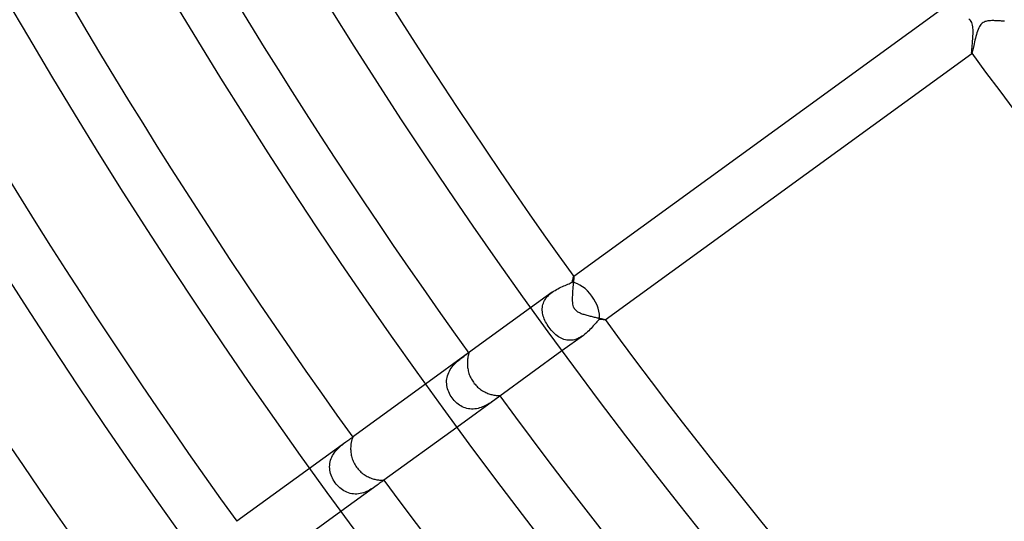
# Model space of a CAD drawing. Header units: millimetres. Extents: x -660 to 660, y -630 to 630.
# Tile 9 of 131: x -363 to -289, y -250 to -212. Entities that reach past the tile are written whole.
import ezdxf

# ---------------------------------------------------------------- set-up
doc = ezdxf.new("R2010")
doc.units = ezdxf.units.MM
doc.layers.add('HIDDEN', color=7, linetype='Continuous')
doc.layers.add('THICK', color=7, linetype='Continuous')

msp = doc.modelspace()

# ---------------------------------------------------------------- linework, layer by layer
at = {"layer": 'HIDDEN'}
for p, q in [((-290.6221313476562, -211.9899139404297), (-290.6934509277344, -212.0119171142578)), ((-290.5504455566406, -211.9733276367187), (-290.6221313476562, -211.9899139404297)), ((-290.4793701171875, -211.9611663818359), (-290.5504455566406, -211.9733276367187)), ((-290.4096069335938, -211.952392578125), (-290.4793701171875, -211.9611663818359)), ((-290.3383178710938, -211.9460296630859), (-290.4096069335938, -211.952392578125)), ((-290.2642517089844, -211.941665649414), (-290.3383178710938, -211.9460296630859)), ((-290.1876525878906, -211.9391479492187), (-290.2642517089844, -211.941665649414)), ((-290.10888671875, -211.9382934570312), (-290.1876525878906, -211.9391479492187)), ((-290.0282287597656, -211.9389190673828), (-290.10888671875, -211.9382934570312)), ((-289.946044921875, -211.9408416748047), (-290.0282287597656, -211.9389190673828)), ((-289.8626098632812, -211.9438934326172), (-289.946044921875, -211.9408416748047)), ((-289.7782592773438, -211.9478759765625), (-289.8626098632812, -211.9438934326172)), ((-289.6938171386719, -211.9526062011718), (-289.7782592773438, -211.9478759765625)), ((-289.6103210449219, -211.9578704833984), (-289.6938171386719, -211.9526062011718)), ((-289.5279846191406, -211.9635772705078), (-289.6103210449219, -211.9578704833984)), ((-289.4470520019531, -211.9696350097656), (-289.5279846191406, -211.9635772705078)), ((-289.36767578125, -211.9759674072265), (-289.4470520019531, -211.9696350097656)), ((-289.2901000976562, -211.982437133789), (-289.36767578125, -211.9759674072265)), ((-289.2145080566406, -211.9889984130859), (-289.2901000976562, -211.982437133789)), ((-291.2553405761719, -212.7234802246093), (-291.2967224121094, -212.8511505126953)), ((-291.2107849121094, -212.6014862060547), (-291.2553405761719, -212.7234802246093)), ((-291.1624145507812, -212.487075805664), (-291.2107849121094, -212.6014862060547)), ((-291.1097106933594, -212.3823547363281), (-291.1624145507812, -212.487075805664)), ((-291.0554504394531, -212.2939453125), (-291.1097106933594, -212.3823547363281)), ((-291.0013122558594, -212.2225036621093), (-291.0554504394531, -212.2939453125)), ((-290.9474487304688, -212.1651153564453), (-291.0013122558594, -212.2225036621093)), ((-290.8907165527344, -212.1166381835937), (-290.9474487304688, -212.1651153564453)), ((-290.8295288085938, -212.075210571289), (-290.8907165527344, -212.1166381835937)), ((-290.7634887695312, -212.0403442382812), (-290.8295288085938, -212.075210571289)), ((-290.6934509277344, -212.0119171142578), (-290.7634887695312, -212.0403442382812)), ((-291.4422912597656, -213.3959655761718), (-291.4745178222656, -213.5331726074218)), ((-291.408447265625, -213.2574005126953), (-291.4422912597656, -213.3959655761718)), ((-291.3729248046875, -213.1192321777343), (-291.408447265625, -213.2574005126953)), ((-291.335693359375, -212.9832458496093), (-291.3729248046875, -213.1192321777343)), ((-291.2967224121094, -212.8511505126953), (-291.335693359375, -212.9832458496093)), ((-291.6091003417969, -214.1293487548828), (-291.6293640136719, -214.2157135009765)), ((-291.58642578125, -214.0296020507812), (-291.6091003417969, -214.1293487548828)), ((-291.5614318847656, -213.9181213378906), (-291.58642578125, -214.0296020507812)), ((-291.5342102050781, -213.7964782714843), (-291.5614318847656, -213.9181213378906)), ((-291.5051574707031, -213.6672668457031), (-291.5342102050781, -213.7964782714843)), ((-291.4745178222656, -213.5331726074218), (-291.5051574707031, -213.6672668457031)), ((-291.6850891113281, -214.3916015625), (-291.6856079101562, -214.3910369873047)), ((-291.6845397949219, -214.3919830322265), (-291.6850891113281, -214.3916015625)), ((-291.6839599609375, -214.3921813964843), (-291.6845397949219, -214.3919830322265)), ((-291.6833801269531, -214.3921661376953), (-291.6839599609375, -214.3921813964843)), ((-291.6827392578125, -214.3919677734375), (-291.6833801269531, -214.3921661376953)), ((-291.6820983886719, -214.3915710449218), (-291.6827392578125, -214.3919677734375)), ((-291.6735229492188, -214.3763122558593), (-291.6820983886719, -214.3915710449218)), ((-291.6617736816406, -214.3409881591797), (-291.6735229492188, -214.3763122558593)), ((-291.6470031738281, -214.2869720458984), (-291.6617736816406, -214.3409881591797)), ((-291.6293640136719, -214.2157135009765), (-291.6470031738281, -214.2869720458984)), ((-321.5732116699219, -231.2235870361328), (-321.56396484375, -231.1914367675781)), ((-321.56396484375, -231.1914367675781), (-321.5560607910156, -231.1671600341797)), ((-321.5560607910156, -231.1671600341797), (-321.5494689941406, -231.1510620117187)), ((-321.5494689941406, -231.1510620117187), (-321.5442504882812, -231.1434326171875)), ((-321.5442504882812, -231.1434326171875), (-321.5435791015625, -231.1430358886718)), ((-321.5435791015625, -231.1430358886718), (-321.5429382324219, -231.142837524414)), ((-321.5429382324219, -231.142837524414), (-321.5423583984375, -231.142837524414)), ((-321.5423583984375, -231.142837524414), (-321.5417785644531, -231.1430206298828)), ((-321.5417785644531, -231.1430206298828), (-321.541259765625, -231.1434020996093)), ((-321.541259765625, -231.1434020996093), (-321.5407409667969, -231.1439819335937)), ((-322.5004272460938, -231.9460144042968), (-322.3912963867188, -231.8973541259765)), ((-322.3912963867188, -231.8973541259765), (-322.28466796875, -231.8514404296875)), ((-322.28466796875, -231.8514404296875), (-322.1811828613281, -231.8077087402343)), ((-322.1811828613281, -231.8077087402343), (-322.0805053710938, -231.7652587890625)), ((-322.0805053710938, -231.7652587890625), (-321.9834594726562, -231.7236328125)), ((-321.9834594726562, -231.7236328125), (-321.8911437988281, -231.6824645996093)), ((-321.8911437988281, -231.6824645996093), (-321.8045654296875, -231.641372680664)), ((-321.8045654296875, -231.641372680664), (-321.7248229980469, -231.5999908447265)), ((-321.7248229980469, -231.5999908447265), (-321.6536560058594, -231.5583953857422)), ((-321.6536254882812, -231.5584564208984), (-321.6375732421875, -231.4883880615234)), ((-321.6375732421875, -231.4883880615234), (-321.6224975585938, -231.4233703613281)), ((-321.6224975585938, -231.4233703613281), (-321.6084899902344, -231.3638916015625)), ((-321.6084899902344, -231.3638916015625), (-321.5955505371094, -231.3103637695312)), ((-321.5955505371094, -231.3103637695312), (-321.583740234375, -231.2633514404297)), ((-321.583740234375, -231.2633514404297), (-321.5732116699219, -231.2235870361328)), ((-323.164403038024, -232.3205463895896), (-324.7783630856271, -233.4931570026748)), ((-323.5980224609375, -232.735107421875), (-323.5232849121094, -232.6437377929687)), ((-323.5232849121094, -232.6437377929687), (-323.4417114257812, -232.5563507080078)), ((-323.4417114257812, -232.5563507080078), (-323.3536987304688, -232.4728546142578)), ((-323.3536987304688, -232.4728546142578), (-323.2598876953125, -232.3934173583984)), ((-323.2598876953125, -232.3934173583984), (-323.162109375, -232.3188781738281)), ((-323.162109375, -232.3188781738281), (-323.0557556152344, -232.2455139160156)), ((-323.0557556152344, -232.2455139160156), (-322.9465942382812, -232.1770324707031)), ((-322.9465942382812, -232.1770324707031), (-322.8353881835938, -232.113037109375)), ((-322.8353881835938, -232.113037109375), (-322.7232360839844, -232.0534057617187)), ((-322.7232360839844, -232.0534057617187), (-322.611328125, -231.9978790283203)), ((-322.611328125, -231.9978790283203), (-322.5004272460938, -231.9460144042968)), ((-323.8919372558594, -233.4518432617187), (-323.8756713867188, -233.3440551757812)), ((-323.8756713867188, -233.3440551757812), (-323.8509216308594, -233.2376251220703)), ((-323.8509216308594, -233.2376251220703), (-323.817626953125, -233.1329345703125)), ((-323.817626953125, -233.1329345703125), (-323.7756652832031, -233.0301055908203)), ((-323.7756652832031, -233.0301055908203), (-323.7250061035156, -232.9292602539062)), ((-323.7250061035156, -232.9292602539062), (-323.66552734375, -232.8305053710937)), ((-323.66552734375, -232.8305053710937), (-323.5980224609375, -232.735107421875)), ((-323.89990234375, -233.5601806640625), (-323.8919372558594, -233.4518432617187)), ((-323.8998107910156, -233.668960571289), (-323.89990234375, -233.5601806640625)), ((-323.8920288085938, -233.7780151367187), (-323.8998107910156, -233.668960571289)), ((-323.8768615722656, -233.8872528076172), (-323.8920288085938, -233.7780151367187)), ((-323.8546142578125, -233.9965362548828), (-323.8768615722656, -233.8872528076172)), ((-323.8256225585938, -234.1057586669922), (-323.8546142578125, -233.9965362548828)), ((-323.7902221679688, -234.2147979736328), (-323.8256225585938, -234.1057586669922)), ((-323.7487182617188, -234.323501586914), (-323.7902221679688, -234.2147979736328)), ((-323.701416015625, -234.4317474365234), (-323.7487182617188, -234.323501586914)), ((-323.6486511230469, -234.5392913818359), (-323.701416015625, -234.4317474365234)), ((-323.5908203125, -234.6458435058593), (-323.6486511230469, -234.5392913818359)), ((-323.5281677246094, -234.7512512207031), (-323.5908203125, -234.6458435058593)), ((-323.4611206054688, -234.8549499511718), (-323.5281677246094, -234.7512512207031)), ((-323.3900451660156, -234.9566040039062), (-323.4611206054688, -234.8549499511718)), ((-320.0832214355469, -234.8511352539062), (-320.1611022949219, -234.939956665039)), ((-320.0086364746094, -234.7649536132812), (-320.0832214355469, -234.8511352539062)), ((-319.9371032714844, -234.6823425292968), (-320.0086364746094, -234.7649536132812)), ((-319.8684387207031, -234.6042022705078), (-319.9371032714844, -234.6823425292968)), ((-319.8024597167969, -234.5314636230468), (-319.8684387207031, -234.6042022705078)), ((-319.7392883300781, -234.4653625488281), (-319.8024597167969, -234.5314636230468)), ((-319.678955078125, -234.4065551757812), (-319.7392883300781, -234.4653625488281)), ((-319.6214599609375, -234.3554229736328), (-319.678955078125, -234.4065551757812)), ((-319.5699768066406, -234.3599090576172), (-319.6216125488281, -234.3552856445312)), ((-319.5208740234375, -234.3642120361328), (-319.5699768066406, -234.3599090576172)), ((-319.4745178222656, -234.3681945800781), (-319.5208740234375, -234.3642120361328)), ((-319.4310302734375, -234.3717956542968), (-319.4745178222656, -234.3681945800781)), ((-319.3905639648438, -234.375), (-319.4310302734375, -234.3717956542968)), ((-319.3533325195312, -234.3777465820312), (-319.3905639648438, -234.375)), ((-319.3194580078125, -234.3800048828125), (-319.3533325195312, -234.3777465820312)), ((-319.289306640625, -234.3817291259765), (-319.3194580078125, -234.3800048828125)), ((-319.2630310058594, -234.3829040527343), (-319.289306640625, -234.3817291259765)), ((-319.2406921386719, -234.3834991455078), (-319.2630310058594, -234.3829040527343)), ((-319.2224426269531, -234.3834686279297), (-319.2406921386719, -234.3834991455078)), ((-319.2083740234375, -234.3828125), (-319.2224426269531, -234.3834686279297)), ((-319.1985473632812, -234.3815002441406), (-319.2083740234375, -234.3828125)), ((-319.1930847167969, -234.3795013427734), (-319.1985473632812, -234.3815002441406)), ((-319.1925048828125, -234.3789825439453), (-319.1930847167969, -234.3795013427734)), ((-319.1925659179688, -234.3760070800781), (-319.1921691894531, -234.3766632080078)), ((-319.192138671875, -234.3784484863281), (-319.1925048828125, -234.3789825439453)), ((-319.1921691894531, -234.3766632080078), (-319.1919555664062, -234.3772888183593)), ((-319.1919555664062, -234.3778839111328), (-319.192138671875, -234.3784484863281)), ((-319.1919555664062, -234.3772888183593), (-319.1919555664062, -234.3778839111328)), ((-323.3119812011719, -235.0598754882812), (-323.3900451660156, -234.9566040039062)), ((-323.2305603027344, -235.1595611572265), (-323.3119812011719, -235.0598754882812)), ((-323.1462707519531, -235.2548828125), (-323.2305603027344, -235.1595611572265)), ((-323.0592651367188, -235.3454895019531), (-323.1462707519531, -235.2548828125)), ((-322.9696044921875, -235.4310913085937), (-323.0592651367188, -235.3454895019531)), ((-322.8772888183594, -235.5113372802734), (-322.9696044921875, -235.4310913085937)), ((-322.7825012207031, -235.5858459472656), (-322.8772888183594, -235.5113372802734)), ((-322.685302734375, -235.6540985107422), (-322.7825012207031, -235.5858459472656)), ((-320.813232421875, -235.5565948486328), (-322.4271850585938, -236.7292022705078)), ((-320.9169616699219, -235.6281127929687), (-321.0248107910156, -235.6943206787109)), ((-320.81201171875, -235.5557098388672), (-320.9169616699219, -235.6281127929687)), ((-320.7066955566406, -235.4751434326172), (-320.81201171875, -235.5557098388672)), ((-320.6055297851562, -235.390396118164), (-320.7066955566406, -235.4751434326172)), ((-320.5086975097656, -235.3026275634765), (-320.6055297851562, -235.390396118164)), ((-320.4160461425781, -235.2127685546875), (-320.5086975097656, -235.3026275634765)), ((-320.3273315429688, -235.1217651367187), (-320.4160461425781, -235.2127685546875)), ((-320.2424011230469, -235.0305023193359), (-320.3273315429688, -235.1217651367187)), ((-320.1611022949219, -234.939956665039), (-320.2424011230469, -235.0305023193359)), ((-322.5857543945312, -235.7156982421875), (-322.685302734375, -235.6540985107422)), ((-322.4838256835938, -235.7702484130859), (-322.5857543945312, -235.7156982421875)), ((-322.3795776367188, -235.8173522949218), (-322.4838256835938, -235.7702484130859)), ((-322.273193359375, -235.8565826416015), (-322.3795776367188, -235.8173522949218)), ((-322.1647338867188, -235.8875579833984), (-322.273193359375, -235.8565826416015)), ((-322.0542907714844, -235.909927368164), (-322.1647338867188, -235.8875579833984)), ((-321.94189453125, -235.9233856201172), (-322.0542907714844, -235.909927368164)), ((-321.8276062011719, -235.9275817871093), (-321.94189453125, -235.9233856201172)), ((-321.7118530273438, -235.9222106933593), (-321.8276062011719, -235.9275817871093)), ((-321.5959777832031, -235.9072265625), (-321.7118530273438, -235.9222106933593)), ((-321.480224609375, -235.8827362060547), (-321.5959777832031, -235.9072265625)), ((-321.3646240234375, -235.8488159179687), (-321.480224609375, -235.8827362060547)), ((-321.2492980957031, -235.8055572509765), (-321.3646240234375, -235.8488159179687)), ((-321.1355895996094, -235.7536926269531), (-321.2492980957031, -235.8055572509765)), ((-321.0248107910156, -235.6943206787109), (-321.1355895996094, -235.7536926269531)), ((-329.4303447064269, -236.8730194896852), (-332.6665076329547, -239.2242294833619)), ((-329.7957763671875, -237.138671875), (-329.7333984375, -237.0929107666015)), ((-329.7333984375, -237.0929107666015), (-329.6762084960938, -237.0512390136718)), ((-329.6762084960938, -237.0512390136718), (-329.6244201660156, -237.0137481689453)), ((-329.6244201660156, -237.0137481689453), (-329.5782470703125, -236.98046875)), ((-329.5782470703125, -236.98046875), (-329.5379943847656, -236.9515075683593)), ((-329.5379943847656, -236.9515075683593), (-329.5040893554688, -236.9273681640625)), ((-329.5040893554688, -236.9273681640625), (-329.4763488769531, -236.9084167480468)), ((-329.4763488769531, -236.9084167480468), (-329.4544067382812, -236.8948059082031)), ((-329.4544067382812, -236.8948059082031), (-329.4378662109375, -236.886734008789)), ((-329.4378662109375, -236.886734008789), (-329.4263610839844, -236.8843536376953)), ((-329.4263610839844, -236.8843536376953), (-329.4194946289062, -236.8878631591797)), ((-330.6627197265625, -237.9238891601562), (-330.584716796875, -237.828857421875)), ((-330.584716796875, -237.828857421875), (-330.5039672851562, -237.739013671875)), ((-330.5039672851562, -237.739013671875), (-330.4211730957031, -237.6541595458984)), ((-330.4211730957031, -237.6541595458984), (-330.337158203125, -237.5739440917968)), ((-330.337158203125, -237.5739440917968), (-330.2531127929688, -237.4983978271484)), ((-330.2531127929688, -237.4983978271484), (-330.1702270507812, -237.4277038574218)), ((-330.1702270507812, -237.4277038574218), (-330.0891723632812, -237.3616027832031)), ((-330.0891723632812, -237.3616027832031), (-330.0105285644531, -237.2998504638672)), ((-330.0105285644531, -237.2998504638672), (-329.9349365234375, -237.2422332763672)), ((-329.9349365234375, -237.2422332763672), (-329.8630676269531, -237.1884765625)), ((-329.8630676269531, -237.1884765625), (-329.7957763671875, -237.138671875)), ((-331.0108947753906, -238.5854187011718), (-330.9713134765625, -238.4660186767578)), ((-330.9713134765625, -238.4660186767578), (-330.9234008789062, -238.3496704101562)), ((-330.9234008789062, -238.3496704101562), (-330.8680114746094, -238.2373352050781)), ((-330.8680114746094, -238.2373352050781), (-330.8056945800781, -238.128921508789)), ((-330.8056945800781, -238.128921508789), (-330.7369689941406, -238.0243377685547)), ((-330.7369689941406, -238.0243377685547), (-330.6627197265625, -237.9238891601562)), ((-331.0791625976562, -239.0764923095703), (-331.0756225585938, -238.9520263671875)), ((-331.0737915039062, -239.2008514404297), (-331.0791625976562, -239.0764923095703)), ((-331.0756225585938, -238.9520263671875), (-331.0630798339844, -238.8285675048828)), ((-331.0597229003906, -239.324462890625), (-331.0737915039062, -239.2008514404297)), ((-331.0630798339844, -238.8285675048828), (-331.04150390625, -238.706314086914)), ((-331.04150390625, -238.706314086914), (-331.0108947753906, -238.5854187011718)), ((-331.0372619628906, -239.4470977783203), (-331.0597229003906, -239.324462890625)), ((-331.0066833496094, -239.5685424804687), (-331.0372619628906, -239.4470977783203)), ((-330.9683227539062, -239.6883850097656), (-331.0066833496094, -239.5685424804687)), ((-330.922607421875, -239.8059539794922), (-330.9683227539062, -239.6883850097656)), ((-330.8697814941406, -239.9209747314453), (-330.922607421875, -239.8059539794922)), ((-330.8102111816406, -240.0331726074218), (-330.8697814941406, -239.9209747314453)), ((-330.7442321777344, -240.1421356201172), (-330.8102111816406, -240.0331726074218)), ((-330.6721496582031, -240.2473754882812), (-330.7442321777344, -240.1421356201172)), ((-330.5911560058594, -240.3523254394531), (-330.6721496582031, -240.2473754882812)), ((-330.5043029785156, -240.4523010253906), (-330.5911560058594, -240.3523254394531)), ((-330.412109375, -240.5465850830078), (-330.5043029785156, -240.4523010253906)), ((-330.3160095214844, -240.633804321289), (-330.412109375, -240.5465850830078)), ((-330.2164611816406, -240.7136993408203), (-330.3160095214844, -240.633804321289)), ((-327.0791015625, -240.1090087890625), (-330.315185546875, -242.4601745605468)), ((-330.1137390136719, -240.786148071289), (-330.2164611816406, -240.7136993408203)), ((-330.0081787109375, -240.8509979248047), (-330.1137390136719, -240.786148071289)), ((-328.0655517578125, -240.7767333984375), (-328.1661376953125, -240.8292999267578)), ((-327.9686584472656, -240.7221374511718), (-328.0655517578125, -240.7767333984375)), ((-327.87548828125, -240.6663055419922), (-327.9686584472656, -240.7221374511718)), ((-327.7862243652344, -240.6099090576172), (-327.87548828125, -240.6663055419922)), ((-327.700927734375, -240.5536651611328), (-327.7862243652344, -240.6099090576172)), ((-327.6197509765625, -240.4982452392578), (-327.700927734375, -240.5536651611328)), ((-327.5428466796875, -240.444351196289), (-327.6197509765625, -240.4982452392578)), ((-327.4704284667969, -240.3928070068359), (-327.5428466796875, -240.444351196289)), ((-327.4035339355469, -240.3448333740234), (-327.4704284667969, -240.3928070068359)), ((-327.3424377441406, -240.3007354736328), (-327.4035339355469, -240.3448333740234)), ((-327.2873229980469, -240.2606964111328), (-327.3424377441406, -240.3007354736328)), ((-327.2383422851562, -240.2248992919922), (-327.2873229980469, -240.2606964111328)), ((-327.1956481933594, -240.1935272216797), (-327.2383422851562, -240.2248992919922)), ((-327.1595458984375, -240.1667785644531), (-327.1956481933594, -240.1935272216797)), ((-327.1307373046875, -240.1447296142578), (-327.1595458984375, -240.1667785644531)), ((-327.1092834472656, -240.1269378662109), (-327.1307373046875, -240.1447296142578)), ((-327.0953063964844, -240.1128997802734), (-327.1092834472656, -240.1269378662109)), ((-327.0888366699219, -240.1021423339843), (-327.0953063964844, -240.1128997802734)), ((-327.0899658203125, -240.0941772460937), (-327.0888366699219, -240.1021423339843)), ((-329.9000549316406, -240.9081115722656), (-330.0081787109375, -240.8509979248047)), ((-329.7896423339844, -240.9573822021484), (-329.9000549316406, -240.9081115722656)), ((-329.6768493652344, -240.998794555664), (-329.7896423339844, -240.9573822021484)), ((-329.561767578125, -241.0321960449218), (-329.6768493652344, -240.998794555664)), ((-329.4445495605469, -241.0574340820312), (-329.561767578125, -241.0321960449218)), ((-329.3253173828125, -241.0743865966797), (-329.4445495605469, -241.0574340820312)), ((-329.2041625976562, -241.0828857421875), (-329.3253173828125, -241.0743865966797)), ((-329.0826110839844, -241.0828399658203), (-329.2041625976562, -241.0828857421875)), ((-328.9618530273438, -241.0745697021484), (-329.0826110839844, -241.0828399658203)), ((-328.8420104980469, -241.0584259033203), (-328.9618530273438, -241.0745697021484)), ((-328.72314453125, -241.0348205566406), (-328.8420104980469, -241.0584259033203)), ((-328.6053466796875, -241.004150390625), (-328.72314453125, -241.0348205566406)), ((-328.4899597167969, -240.9672698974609), (-328.6053466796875, -241.004150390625)), ((-328.3783264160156, -240.9253387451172), (-328.4899597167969, -240.9672698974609)), ((-328.2703857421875, -240.8790893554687), (-328.3783264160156, -240.9253387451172)), ((-328.1661376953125, -240.8292999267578), (-328.2703857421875, -240.8790893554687)), ((-338.6467942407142, -243.5691620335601), (-341.363505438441, -245.542968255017)), ((-338.8981323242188, -243.7592315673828), (-338.8124694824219, -243.6923370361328)), ((-338.8124694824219, -243.6923370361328), (-338.7286071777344, -243.6290740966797)), ((-338.7286071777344, -243.6290740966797), (-338.6473388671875, -243.5693969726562)), ((-338.6473388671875, -243.5693969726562), (-338.5611572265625, -243.507339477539)), ((-338.5611572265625, -243.507339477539), (-338.4801635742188, -243.4495391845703)), ((-338.4801635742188, -243.4495391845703), (-338.4059143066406, -243.3963470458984)), ((-338.4059143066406, -243.3963470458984), (-338.3401184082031, -243.3486175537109)), ((-338.3401184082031, -243.3486175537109), (-338.2828674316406, -243.306655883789)), ((-338.2828674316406, -243.306655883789), (-338.2343444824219, -243.2707366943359)), ((-338.2343444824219, -243.2707366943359), (-338.1946716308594, -243.2411651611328)), ((-338.1946716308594, -243.2411651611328), (-338.1640930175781, -243.2184295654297)), ((-338.127529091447, -243.1918938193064), (-338.1646196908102, -243.218841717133)), ((-338.1640930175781, -243.2184295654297), (-338.1526489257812, -243.2102355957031)), ((-338.1526489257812, -243.2102355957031), (-338.1431579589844, -243.203872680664)), ((-338.1431579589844, -243.203872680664), (-338.1355285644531, -243.1993865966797)), ((-338.1355285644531, -243.1993865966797), (-338.1296997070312, -243.1968078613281)), ((-338.1296997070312, -243.1968078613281), (-338.1255493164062, -243.1962127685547)), ((-338.1255493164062, -243.1962127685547), (-338.1230163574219, -243.1976165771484)), ((-339.6292114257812, -244.5712585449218), (-339.5634155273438, -244.4615325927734)), ((-339.5634155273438, -244.4615325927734), (-339.4915161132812, -244.356704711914)), ((-339.4915161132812, -244.356704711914), (-339.4142150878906, -244.2565460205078)), ((-339.4142150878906, -244.2565460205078), (-339.3322143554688, -244.1608581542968)), ((-339.3322143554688, -244.1608581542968), (-339.2471008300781, -244.0702819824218)), ((-339.2471008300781, -244.0702819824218), (-339.1603393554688, -243.9851684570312)), ((-339.1603393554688, -243.9851684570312), (-339.0726928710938, -243.9051818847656)), ((-339.0726928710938, -243.9051818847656), (-338.9850463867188, -243.8299865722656)), ((-338.9850463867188, -243.8299865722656), (-338.8981323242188, -243.7592315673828)), ((-339.8490295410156, -245.2952270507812), (-339.8353271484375, -245.16943359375)), ((-339.8353271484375, -245.16943359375), (-339.8121337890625, -245.0448913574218)), ((-339.8121337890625, -245.0448913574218), (-339.7797241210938, -244.9227142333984)), ((-339.7797241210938, -244.9227142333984), (-339.73828125, -244.8029632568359)), ((-339.73828125, -244.8029632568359), (-339.68798828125, -244.6856994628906)), ((-339.68798828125, -244.6856994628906), (-339.6292114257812, -244.5712585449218)), ((-339.853271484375, -245.4212036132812), (-339.8490295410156, -245.2952270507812)), ((-339.8482971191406, -245.547119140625), (-339.853271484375, -245.4212036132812)), ((-339.8343505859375, -245.6727752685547), (-339.8482971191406, -245.547119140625)), ((-339.8116760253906, -245.7978820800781), (-339.8343505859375, -245.6727752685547)), ((-339.7806091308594, -245.921630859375), (-339.8116760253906, -245.7978820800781)), ((-339.7415771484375, -246.0436859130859), (-339.7806091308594, -245.921630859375)), ((-339.69482421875, -246.1637573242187), (-339.7415771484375, -246.0436859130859)), ((-339.6407775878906, -246.2814788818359), (-339.69482421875, -246.1637573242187)), ((-339.5797424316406, -246.3963775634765), (-339.6407775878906, -246.2814788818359)), ((-339.5120849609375, -246.508071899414), (-339.5797424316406, -246.3963775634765)), ((-339.4380493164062, -246.6161651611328), (-339.5120849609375, -246.508071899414)), ((-339.3593444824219, -246.7184906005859), (-339.4380493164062, -246.6161651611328)), ((-336.1309509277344, -246.6841125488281), (-336.2108764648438, -246.7432556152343)), ((-336.0574035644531, -246.6299591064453), (-336.1309509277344, -246.6841125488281)), ((-335.9916076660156, -246.582046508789), (-336.0574035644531, -246.6299591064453)), ((-335.9338989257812, -246.5404968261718), (-335.9916076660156, -246.582046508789)), ((-335.8846435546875, -246.5053558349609), (-335.9338989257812, -246.5404968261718)), ((-335.8441162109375, -246.4766845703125), (-335.8846435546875, -246.5053558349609)), ((-335.8129272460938, -246.4545440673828), (-335.8441162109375, -246.4766845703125)), ((-335.776123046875, -246.4277648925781), (-335.8132019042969, -246.4547119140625)), ((-335.8016052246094, -246.4461822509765), (-335.8129272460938, -246.4545440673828)), ((-335.7926330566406, -246.4391174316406), (-335.8016052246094, -246.4461822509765)), ((-335.7860107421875, -246.4332580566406), (-335.7926330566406, -246.4391174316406)), ((-335.78173828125, -246.4284973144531), (-335.7860107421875, -246.4332580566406)), ((-335.7799072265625, -246.4247283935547), (-335.78173828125, -246.4284973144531)), ((-335.7804565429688, -246.421875), (-335.7799072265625, -246.4247283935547)), ((-339.2750549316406, -246.81640625), (-339.3593444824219, -246.7184906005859)), ((-339.1856384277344, -246.9092559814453), (-339.2750549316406, -246.81640625)), ((-339.0913696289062, -246.9965209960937), (-339.1856384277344, -246.9092559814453)), ((-338.992431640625, -247.0778350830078), (-339.0913696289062, -246.9965209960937)), ((-336.2954711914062, -246.8050994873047), (-339.0122375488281, -248.7789306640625)), ((-338.8890991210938, -247.1527252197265), (-338.992431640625, -247.0778350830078)), ((-338.7819213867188, -247.2205200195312), (-338.8890991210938, -247.1527252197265)), ((-338.6710205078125, -247.2808074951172), (-338.7819213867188, -247.2205200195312)), ((-338.5565490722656, -247.3332366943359), (-338.6710205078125, -247.2808074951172)), ((-338.4385986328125, -247.377456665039), (-338.5565490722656, -247.3332366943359)), ((-338.3175964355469, -247.4130096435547), (-338.4385986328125, -247.377456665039)), ((-338.1947937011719, -247.4393615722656), (-338.3175964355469, -247.4130096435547)), ((-338.0703735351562, -247.4564361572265), (-338.1947937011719, -247.4393615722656)), ((-337.5629272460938, -247.4319610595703), (-337.6893310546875, -247.4516906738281)), ((-337.4385375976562, -247.4040832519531), (-337.5629272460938, -247.4319610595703)), ((-337.3161926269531, -247.36865234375), (-337.4385375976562, -247.4040832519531)), ((-337.1959533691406, -247.3263092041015), (-337.3161926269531, -247.36865234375)), ((-337.0785217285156, -247.2779693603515), (-337.1959533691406, -247.3263092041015)), ((-336.965576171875, -247.2252197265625), (-337.0785217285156, -247.2779693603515)), ((-336.8571166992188, -247.1689758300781), (-336.965576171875, -247.2252197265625)), ((-336.7530822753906, -247.110122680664), (-336.8571166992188, -247.1689758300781)), ((-336.6534423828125, -247.049575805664), (-336.7530822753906, -247.110122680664)), ((-336.5580749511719, -246.9881896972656), (-336.6534423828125, -247.049575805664)), ((-336.4667053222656, -246.9266204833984), (-336.5580749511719, -246.9881896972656)), ((-336.37939453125, -246.8656005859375), (-336.4667053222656, -246.9266204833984)), ((-336.2963562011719, -246.805923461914), (-336.37939453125, -246.8656005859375)), ((-336.2108764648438, -246.7432556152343), (-336.2963562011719, -246.805923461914)), ((-337.9445190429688, -247.4642028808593), (-338.0703735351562, -247.4564361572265)), ((-337.8173217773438, -247.4626159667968), (-337.9445190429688, -247.4642028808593)), ((-337.6893310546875, -247.4516906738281), (-337.8173217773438, -247.4626159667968))]:
    msp.add_line(p, q, dxfattribs=at)
for start_param, end_param in [(-1.570796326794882, -0.5271053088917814), (-2.614487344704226, -1.570796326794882)]:
    msp.add_ellipse((-321.1098184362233, -233.299939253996), major_axis=(-1.175570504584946, 1.618033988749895), ratio=0.580131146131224, start_param=start_param, end_param=end_param, dxfattribs=at)
at = {"layer": 'THICK'}
for p, q in [((-294.0332285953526, -211.1555092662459), (-321.5442485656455, -231.1434352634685)), ((-291.8385314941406, -211.871597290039), (-291.9054870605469, -211.8158111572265)), ((-291.7782897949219, -211.9351501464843), (-291.8385314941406, -211.871597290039)), ((-291.7265014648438, -212.0065155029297), (-291.7782897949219, -211.9351501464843)), ((-291.6832275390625, -212.0867156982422), (-291.7265014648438, -212.0065155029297)), ((-291.6475830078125, -212.1789855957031), (-291.6832275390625, -212.0867156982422)), ((-291.6199645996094, -212.2840270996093), (-291.6475830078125, -212.1789855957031)), ((-291.601318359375, -212.3939056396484), (-291.6199645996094, -212.2840270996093)), ((-291.5900573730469, -212.5042724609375), (-291.601318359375, -212.3939056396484)), ((-291.5841369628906, -212.613037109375), (-291.5900573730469, -212.5042724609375)), ((-291.5819396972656, -212.7255706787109), (-291.5841369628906, -212.613037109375)), ((-291.5828857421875, -212.8424530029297), (-291.5819396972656, -212.7255706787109)), ((-291.6265563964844, -213.5663909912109), (-291.6170349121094, -213.4510955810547)), ((-291.6170349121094, -213.4510955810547), (-291.6079711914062, -213.3320159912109)), ((-291.6079711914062, -213.3320159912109), (-291.5995788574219, -213.2098236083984)), ((-291.5995788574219, -213.2098236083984), (-291.5921936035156, -213.0856628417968)), ((-291.5921936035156, -213.0856628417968), (-291.5864562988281, -212.9627990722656)), ((-291.5864562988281, -212.9627990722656), (-291.5828857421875, -212.8424530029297)), ((-291.6825256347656, -214.2095642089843), (-291.6771545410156, -214.1404113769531)), ((-291.6771545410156, -214.1404113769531), (-291.6705932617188, -214.0623474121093)), ((-291.6705932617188, -214.0623474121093), (-291.6630249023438, -213.9762115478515)), ((-291.6630249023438, -213.9762115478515), (-291.6546630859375, -213.8827972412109)), ((-291.6546630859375, -213.8827972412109), (-291.6456298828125, -213.7828979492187)), ((-291.6456298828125, -213.7828979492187), (-291.6361694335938, -213.6772155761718)), ((-291.6361694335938, -213.6772155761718), (-291.6265563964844, -213.5663909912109)), ((-319.1930917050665, -234.3794917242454), (-291.6820917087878, -214.3915802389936)), ((-291.6897583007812, -214.3543853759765), (-291.6889953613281, -214.3175659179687)), ((-291.6886596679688, -214.3790283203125), (-291.6897583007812, -214.3543853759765)), ((-291.6889953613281, -214.3175659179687), (-291.6865539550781, -214.2690277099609)), ((-291.6856079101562, -214.3910369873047), (-291.6886596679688, -214.3790283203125)), ((-291.6865539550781, -214.2690277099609), (-291.6825256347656, -214.2095642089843)), ((-321.5407409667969, -231.1439819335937), (-321.5373229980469, -231.1618347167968)), ((-321.5373229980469, -231.1618347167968), (-321.5372009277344, -231.20068359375)), ((-321.6000671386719, -231.9256286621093), (-321.6129150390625, -232.072509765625)), ((-321.5872497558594, -231.7863311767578), (-321.6000671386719, -231.9256286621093)), ((-321.5749206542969, -231.6561584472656), (-321.5872497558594, -231.7863311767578)), ((-321.5635986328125, -231.5365753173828), (-321.5749206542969, -231.6561584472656)), ((-321.5537414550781, -231.4293518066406), (-321.5635986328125, -231.5365753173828)), ((-321.5458068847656, -231.3364562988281), (-321.5537414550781, -231.4293518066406)), ((-321.5401611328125, -231.2596282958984), (-321.5458068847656, -231.3364562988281)), ((-321.5372009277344, -231.20068359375), (-321.5401611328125, -231.2596282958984)), ((-321.6446228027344, -232.5309143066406), (-321.650146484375, -232.6795196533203)), ((-321.6360473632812, -232.3788299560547), (-321.6446228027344, -232.5309143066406)), ((-321.6252136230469, -232.2251586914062), (-321.6360473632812, -232.3788299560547)), ((-321.6129150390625, -232.072509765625), (-321.6252136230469, -232.2251586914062)), ((-321.650146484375, -232.6795196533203), (-321.6517944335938, -232.8229675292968)), ((-321.6517944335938, -232.8229675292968), (-321.6486511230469, -232.9613037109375)), ((-321.6486511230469, -232.9613037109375), (-321.6392822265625, -233.0933837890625)), ((-321.6392822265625, -233.0933837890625), (-321.6224670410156, -233.2166748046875)), ((-321.6224670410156, -233.2166748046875), (-321.5994262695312, -233.3206329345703)), ((-321.5994262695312, -233.3206329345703), (-321.5722351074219, -233.4050750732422)), ((-321.5722351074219, -233.4050750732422), (-321.5423889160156, -233.4738464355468)), ((-324.7783630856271, -233.4931570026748), (-329.4303447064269, -236.8730194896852)), ((-321.5423889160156, -233.4738464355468), (-321.5071716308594, -233.5366058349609)), ((-321.5071716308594, -233.5366058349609), (-321.4652099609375, -233.5954895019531)), ((-321.4652099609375, -233.5954895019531), (-321.417236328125, -233.6492919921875)), ((-321.417236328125, -233.6492919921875), (-321.3645324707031, -233.6975708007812)), ((-321.3645324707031, -233.6975708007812), (-321.307861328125, -233.7408599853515)), ((-321.307861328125, -233.7408599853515), (-321.2479553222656, -233.7798309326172)), ((-321.2479553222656, -233.7798309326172), (-321.185302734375, -233.8152313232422)), ((-321.185302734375, -233.8152313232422), (-321.1208190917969, -233.8473815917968)), ((-321.1208190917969, -233.8473815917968), (-321.0555725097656, -233.8765869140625)), ((-321.0555725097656, -233.8765869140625), (-320.9902954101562, -233.9032287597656)), ((-320.9902954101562, -233.9032287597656), (-320.922607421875, -233.9286804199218)), ((-320.922607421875, -233.9286804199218), (-320.8521118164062, -233.9533386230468)), ((-320.8521118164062, -233.9533386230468), (-320.7790832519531, -233.9772491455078)), ((-320.7790832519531, -233.9772491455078), (-320.7038879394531, -234.0004425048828)), ((-320.7038879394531, -234.0004425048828), (-320.6268005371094, -234.0229949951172)), ((-320.6268005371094, -234.0229949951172), (-320.5482177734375, -234.044937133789)), ((-320.5482177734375, -234.044937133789), (-320.4684448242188, -234.0663299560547)), ((-320.4684448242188, -234.0663299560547), (-320.3878784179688, -234.0871887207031)), ((-320.3878784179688, -234.0871887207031), (-320.3077392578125, -234.1073608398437)), ((-320.3077392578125, -234.1073608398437), (-320.2286071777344, -234.1267852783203)), ((-320.2286071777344, -234.1267852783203), (-320.1506652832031, -234.1454925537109)), ((-320.1506652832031, -234.1454925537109), (-320.0741271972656, -234.1634979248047)), ((-320.0741271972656, -234.1634979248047), (-319.9992370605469, -234.1808166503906)), ((-319.9992370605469, -234.1808166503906), (-319.9261779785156, -234.1974487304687)), ((-319.9261779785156, -234.1974487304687), (-319.8551940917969, -234.2134399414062)), ((-319.8551940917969, -234.2134399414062), (-319.7864990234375, -234.2287902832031)), ((-319.7864990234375, -234.2287902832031), (-319.7203369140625, -234.2435150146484)), ((-319.7203369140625, -234.2435150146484), (-319.6568603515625, -234.2576446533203)), ((-319.6568603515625, -234.2576446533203), (-319.5963439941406, -234.2711639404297)), ((-319.5963439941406, -234.2711639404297), (-319.5390319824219, -234.2840576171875)), ((-319.5390319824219, -234.2840576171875), (-319.4851989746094, -234.2962646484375)), ((-319.4851989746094, -234.2962646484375), (-319.43505859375, -234.3077697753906)), ((-319.43505859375, -234.3077697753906), (-319.3888549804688, -234.3185729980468)), ((-319.3888549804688, -234.3185729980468), (-319.3468627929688, -234.328628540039)), ((-319.3468627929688, -234.328628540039), (-319.309326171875, -234.3379364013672)), ((-319.309326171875, -234.3379364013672), (-319.2764587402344, -234.3464660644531)), ((-319.2764587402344, -234.3464660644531), (-319.2486877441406, -234.3541717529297)), ((-319.2486877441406, -234.3541717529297), (-319.2262878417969, -234.3609619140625)), ((-319.2262878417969, -234.3609619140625), (-319.2094116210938, -234.3668823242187)), ((-319.2094116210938, -234.3668823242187), (-319.1981201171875, -234.3718872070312)), ((-319.1981201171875, -234.3718872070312), (-319.1925659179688, -234.3760070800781)), ((-329.4553833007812, -237.0714874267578), (-329.4654235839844, -237.1160278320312)), ((-329.44580078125, -237.0316619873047), (-329.4553833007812, -237.0714874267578)), ((-329.4371337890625, -236.9969177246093), (-329.44580078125, -237.0316619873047)), ((-329.4296569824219, -236.9672088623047), (-329.4371337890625, -236.9969177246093)), ((-329.4236755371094, -236.9423522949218), (-329.4296569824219, -236.9672088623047)), ((-329.4194030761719, -236.9221649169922), (-329.4236755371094, -236.9423522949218)), ((-329.4194946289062, -236.8878631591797), (-329.4170532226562, -236.8951110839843)), ((-329.4171142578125, -236.9064788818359), (-329.4194030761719, -236.9221649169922)), ((-329.4170532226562, -236.8951110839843), (-329.4171142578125, -236.9064788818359)), ((-322.4271850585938, -236.7292022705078), (-327.0791015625, -240.1090087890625)), ((-329.5199584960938, -237.5539093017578), (-329.5215454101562, -237.6312103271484)), ((-329.5215454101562, -237.6312103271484), (-329.5206298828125, -237.7110748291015)), ((-329.5206298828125, -237.7110748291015), (-329.5171508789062, -237.7933502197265)), ((-329.5162353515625, -237.4794769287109), (-329.5199584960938, -237.5539093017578)), ((-329.5171508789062, -237.7933502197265), (-329.5108337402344, -237.8777618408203)), ((-329.5105895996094, -237.4081115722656), (-329.5162353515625, -237.4794769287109)), ((-329.5033264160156, -237.3405303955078), (-329.5105895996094, -237.4081115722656)), ((-329.4948425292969, -237.2774963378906), (-329.5033264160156, -237.3405303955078)), ((-329.4854736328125, -237.2190704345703), (-329.4948425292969, -237.2774963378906)), ((-329.4755554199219, -237.1652374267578), (-329.4854736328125, -237.2190704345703)), ((-329.4654235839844, -237.1160278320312), (-329.4755554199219, -237.1652374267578)), ((-329.5108337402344, -237.8777618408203), (-329.5014343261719, -237.964111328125)), ((-329.5014343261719, -237.964111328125), (-329.4888305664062, -238.0516662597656)), ((-329.4888305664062, -238.0516662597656), (-329.4729309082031, -238.1398620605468)), ((-329.4729309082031, -238.1398620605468), (-329.4536743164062, -238.2284698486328)), ((-329.4536743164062, -238.2284698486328), (-329.4309997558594, -238.3172454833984)), ((-329.4309997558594, -238.3172454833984), (-329.40478515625, -238.4059600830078)), ((-329.40478515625, -238.4059600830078), (-329.3749694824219, -238.4943542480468)), ((-329.3749694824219, -238.4943542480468), (-329.3414916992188, -238.5821838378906)), ((-329.3414916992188, -238.5821838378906), (-329.3043212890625, -238.6691284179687)), ((-332.6665076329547, -239.2242294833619), (-338.127529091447, -243.1918938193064)), ((-329.3043212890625, -238.6691284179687), (-329.2636108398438, -238.7547760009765)), ((-329.2636108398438, -238.7547760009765), (-329.2193298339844, -238.8389282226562)), ((-329.2193298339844, -238.8389282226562), (-329.1715393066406, -238.921401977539)), ((-329.1715393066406, -238.921401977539), (-329.1203308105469, -239.0019378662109)), ((-329.1203308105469, -239.0019378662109), (-329.0658264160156, -239.080322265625)), ((-329.0658264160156, -239.080322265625), (-329.0082092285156, -239.156265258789)), ((-329.0082092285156, -239.156265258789), (-328.9475708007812, -239.2297210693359)), ((-328.9475708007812, -239.2297210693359), (-328.8840637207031, -239.3005065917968)), ((-328.8840637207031, -239.3005065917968), (-328.81787109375, -239.3684997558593)), ((-328.81787109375, -239.3684997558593), (-328.7491455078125, -239.433609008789)), ((-328.7491455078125, -239.433609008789), (-328.6781311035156, -239.4956817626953)), ((-328.6781311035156, -239.4956817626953), (-328.6051025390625, -239.5546112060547)), ((-328.6051025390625, -239.5546112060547), (-328.5302734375, -239.610366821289)), ((-328.5302734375, -239.610366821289), (-328.4538879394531, -239.6628875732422)), ((-328.4538879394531, -239.6628875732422), (-328.3762817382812, -239.7120513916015)), ((-328.3762817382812, -239.7120513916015), (-328.2978820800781, -239.7577667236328)), ((-328.2978820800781, -239.7577667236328), (-328.2190246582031, -239.8000793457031)), ((-328.2190246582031, -239.8000793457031), (-328.1399230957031, -239.8390045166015)), ((-328.1399230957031, -239.8390045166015), (-328.0608825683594, -239.8746185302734)), ((-328.0608825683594, -239.8746185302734), (-327.9822082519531, -239.9069366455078)), ((-327.9822082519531, -239.9069366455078), (-327.9044799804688, -239.9359130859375)), ((-327.9044799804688, -239.9359130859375), (-327.8284606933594, -239.9615325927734)), ((-327.8284606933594, -239.9615325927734), (-327.7544250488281, -239.9839172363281)), ((-327.7544250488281, -239.9839172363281), (-327.6826782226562, -240.0033264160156)), ((-327.6826782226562, -240.0033264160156), (-327.6134948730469, -240.0199279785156)), ((-327.6134948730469, -240.0199279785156), (-327.547119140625, -240.0338897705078)), ((-327.547119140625, -240.0338897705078), (-327.4840393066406, -240.04541015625)), ((-327.4840393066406, -240.04541015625), (-327.4252319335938, -240.0546112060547)), ((-327.4252319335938, -240.0546112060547), (-327.370849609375, -240.0618286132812)), ((-327.370849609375, -240.0618286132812), (-327.3209533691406, -240.0673828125)), ((-327.3209533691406, -240.0673828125), (-327.275634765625, -240.0715789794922)), ((-327.275634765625, -240.0715789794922), (-327.2349548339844, -240.0747528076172)), ((-327.2349548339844, -240.0747528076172), (-327.1991882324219, -240.0772247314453)), ((-327.1991882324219, -240.0772247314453), (-327.1685485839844, -240.0792999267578)), ((-327.1685485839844, -240.0792999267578), (-327.1430358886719, -240.0812835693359)), ((-327.1430358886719, -240.0812835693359), (-327.1225280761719, -240.0834808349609)), ((-327.1225280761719, -240.0834808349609), (-327.1069030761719, -240.0861511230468)), ((-327.1069030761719, -240.0861511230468), (-327.0960998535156, -240.0896301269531)), ((-327.0960998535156, -240.0896301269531), (-327.0899658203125, -240.0941772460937)), ((-330.315185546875, -242.4601745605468), (-335.776123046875, -246.4277648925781)), ((-338.2523498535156, -243.7033996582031), (-338.2615661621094, -243.7748565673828)), ((-338.2416076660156, -243.6362762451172), (-338.2523498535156, -243.7033996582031)), ((-338.2296752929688, -243.5735626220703), (-338.2416076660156, -243.6362762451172)), ((-338.2168884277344, -243.5153350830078), (-338.2296752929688, -243.5735626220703)), ((-338.2035522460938, -243.461669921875), (-338.2168884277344, -243.5153350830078)), ((-338.1900634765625, -243.4126892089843), (-338.2035522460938, -243.461669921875)), ((-338.1769104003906, -243.3689270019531), (-338.1900634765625, -243.4126892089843)), ((-338.1644592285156, -243.3305206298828), (-338.1769104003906, -243.3689270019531)), ((-338.153076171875, -243.2972717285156), (-338.1644592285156, -243.3305206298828)), ((-338.1430053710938, -243.269058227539), (-338.153076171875, -243.2972717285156)), ((-338.1345520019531, -243.2456970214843), (-338.1430053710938, -243.269058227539)), ((-338.1280517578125, -243.2270355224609), (-338.1345520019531, -243.2456970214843)), ((-338.123779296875, -243.212890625), (-338.1280517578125, -243.2270355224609)), ((-338.1220092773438, -243.203140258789), (-338.123779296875, -243.212890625)), ((-338.1230163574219, -243.1976165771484), (-338.1220092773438, -243.203140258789)), ((-338.2740478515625, -243.9290924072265), (-338.2766418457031, -244.0103149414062)), ((-338.2766418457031, -244.0103149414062), (-338.2765502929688, -244.0938568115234)), ((-338.2765502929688, -244.0938568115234), (-338.2735900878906, -244.1794738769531)), ((-338.2689208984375, -243.8504333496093), (-338.2740478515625, -243.9290924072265)), ((-338.2735900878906, -244.1794738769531), (-338.2675476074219, -244.2669067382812)), ((-338.2615661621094, -243.7748565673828), (-338.2689208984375, -243.8504333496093)), ((-338.2675476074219, -244.2669067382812), (-338.2582397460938, -244.3558807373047)), ((-338.2582397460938, -244.3558807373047), (-338.2454223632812, -244.4461669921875)), ((-338.2454223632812, -244.4461669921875), (-338.2289428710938, -244.5376281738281)), ((-338.2289428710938, -244.5376281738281), (-338.2086181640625, -244.6300354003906)), ((-338.2086181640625, -244.6300354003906), (-338.1842651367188, -244.7231140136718)), ((-338.1842651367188, -244.7231140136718), (-338.1557922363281, -244.8165740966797)), ((-338.1557922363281, -244.8165740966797), (-338.1229553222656, -244.91015625)), ((-338.1229553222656, -244.91015625), (-338.085693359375, -245.0035552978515)), ((-338.085693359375, -245.0035552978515), (-338.0437622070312, -245.0965118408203)), ((-338.0437622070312, -245.0965118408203), (-337.9972839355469, -245.1883697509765)), ((-337.9972839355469, -245.1883697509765), (-337.9466247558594, -245.2781219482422)), ((-341.363505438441, -245.542968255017), (-346.8243854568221, -249.5105298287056)), ((-337.9466247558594, -245.2781219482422), (-337.8918762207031, -245.3655090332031)), ((-337.8918762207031, -245.3655090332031), (-337.833251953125, -245.4502258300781)), ((-337.833251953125, -245.4502258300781), (-337.7732238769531, -245.5291290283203)), ((-337.7732238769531, -245.5291290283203), (-337.7099304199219, -245.6051177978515)), ((-337.7099304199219, -245.6051177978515), (-337.6435546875, -245.6780853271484)), ((-337.6435546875, -245.6780853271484), (-337.57421875, -245.7479248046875)), ((-337.57421875, -245.7479248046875), (-337.5021667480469, -245.8145446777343)), ((-337.5021667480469, -245.8145446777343), (-337.4276733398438, -245.8777770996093)), ((-337.4276733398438, -245.8777770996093), (-337.3509826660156, -245.9375610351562)), ((-337.3509826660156, -245.9375610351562), (-337.2723388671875, -245.9938507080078)), ((-337.2723388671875, -245.9938507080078), (-337.1920471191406, -246.0465393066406)), ((-337.1920471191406, -246.0465393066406), (-337.1105651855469, -246.0955047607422)), ((-337.1105651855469, -246.0955047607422), (-337.0281982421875, -246.1407775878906)), ((-337.0281982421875, -246.1407775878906), (-336.9452819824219, -246.182388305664)), ((-336.9452819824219, -246.182388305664), (-336.8620910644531, -246.2203521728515)), ((-336.8620910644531, -246.2203521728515), (-336.7789306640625, -246.2547149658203)), ((-336.7789306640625, -246.2547149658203), (-336.6963806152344, -246.2854309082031)), ((-336.6963806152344, -246.2854309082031), (-336.6152038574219, -246.3124389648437)), ((-336.6152038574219, -246.3124389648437), (-336.5357971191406, -246.3359375)), ((-336.5357971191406, -246.3359375), (-336.4583740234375, -246.3560333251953)), ((-336.4583740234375, -246.3560333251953), (-336.38330078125, -246.3730010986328)), ((-336.38330078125, -246.3730010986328), (-336.3108520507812, -246.386962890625)), ((-336.3108520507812, -246.386962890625), (-336.2416687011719, -246.3980712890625)), ((-336.2416687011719, -246.3980712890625), (-336.1767578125, -246.406509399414)), ((-336.1767578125, -246.406509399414), (-336.1162719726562, -246.41259765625)), ((-336.1162719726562, -246.41259765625), (-336.0603637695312, -246.4166870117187)), ((-336.0603637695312, -246.4166870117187), (-336.0090942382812, -246.4190979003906)), ((-336.0090942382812, -246.4190979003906), (-335.9626159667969, -246.420166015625)), ((-335.9626159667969, -246.420166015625), (-335.9213562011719, -246.4202423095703)), ((-335.9213562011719, -246.4202423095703), (-335.8855590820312, -246.419692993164)), ((-335.8855590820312, -246.419692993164), (-335.8551330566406, -246.4188537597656)), ((-335.8551330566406, -246.4188537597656), (-335.8300170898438, -246.4180450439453)), ((-335.8300170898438, -246.4180450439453), (-335.8100891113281, -246.4176025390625)), ((-335.8100891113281, -246.4176025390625), (-335.7952575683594, -246.4178924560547)), ((-335.7952575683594, -246.4178924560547), (-335.785400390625, -246.4192199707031)), ((-335.785400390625, -246.4192199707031), (-335.7804565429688, -246.421875)), ((-339.0122375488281, -248.7789306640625), (-344.47314453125, -252.7465362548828))]:
    msp.add_line(p, q, dxfattribs=at)
for centre, radius, start, end in [((0, 2.449212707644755e-15), 592.5, 179.9999801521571, 0), ((0, 3.612588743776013e-15), 581.75, 179.9999801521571, 0), ((0, 4.775964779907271e-15), 571, 179.9999801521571, 0), ((0, 5.93934081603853e-15), 560.25, 179.9999801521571, 0), ((0, 7.102716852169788e-15), 549.5, 179.9999801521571, 0), ((0, 8.266092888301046e-15), 538.75, 179.9999801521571, 0), ((0, 9.429468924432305e-15), 528, 179.9999801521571, 0), ((0, 1.059284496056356e-14), 517.25, 179.9999801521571, 0), ((0, 1.175622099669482e-14), 506.5, 179.9999801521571, 0), ((0, 1.291959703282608e-14), 495.75, 179.9999801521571, 0), ((0, 1.408297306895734e-14), 485, 179.9999801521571, 0), ((0, 1.52463491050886e-14), 474.25, 179.9999801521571, 0), ((0, 1.640972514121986e-14), 463.5, 179.9999801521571, 0), ((0, 1.757310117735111e-14), 452.75, 179.9999801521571, 0), ((0, 1.873647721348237e-14), 442, 179.9999801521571, 0), ((0, 1.989985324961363e-14), 431.25, 179.9999801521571, 0), ((0, 2.106322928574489e-14), 420.5, 179.9999801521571, 0), ((0, 2.222660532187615e-14), 409.75, 179.9999801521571, 0), ((0, 2.314506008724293e-14), 400, 179.9999801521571, 0), ((0, 1.873647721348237e-14), 438, 180.2615926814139, 215.7383945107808), ((0, 1.989985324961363e-14), 427.25, 180.2680098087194, 215.7319773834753), ((0, 2.106322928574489e-14), 416.5, 180.2741404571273, 215.7259040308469), ((0, 2.222660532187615e-14), 405.75, 180.2798127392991, 215.7201744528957), ((0, 2.314506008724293e-14), 396, 180.2890373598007, 215.7110071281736), ((0, 2.314506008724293e-14), 362, 216.3161651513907, 251.6838185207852), ((0, 2.314506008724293e-14), 396, 216.2890069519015, 251.7109767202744), ((0, 2.222660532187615e-14), 405.75, 216.2798396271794, 251.720201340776), ((0, 2.106322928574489e-14), 416.5, 216.2741100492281, 251.7258736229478)]:
    msp.add_arc(centre, radius, start, end, dxfattribs=at)

doc.saveas('drawing.dxf')
